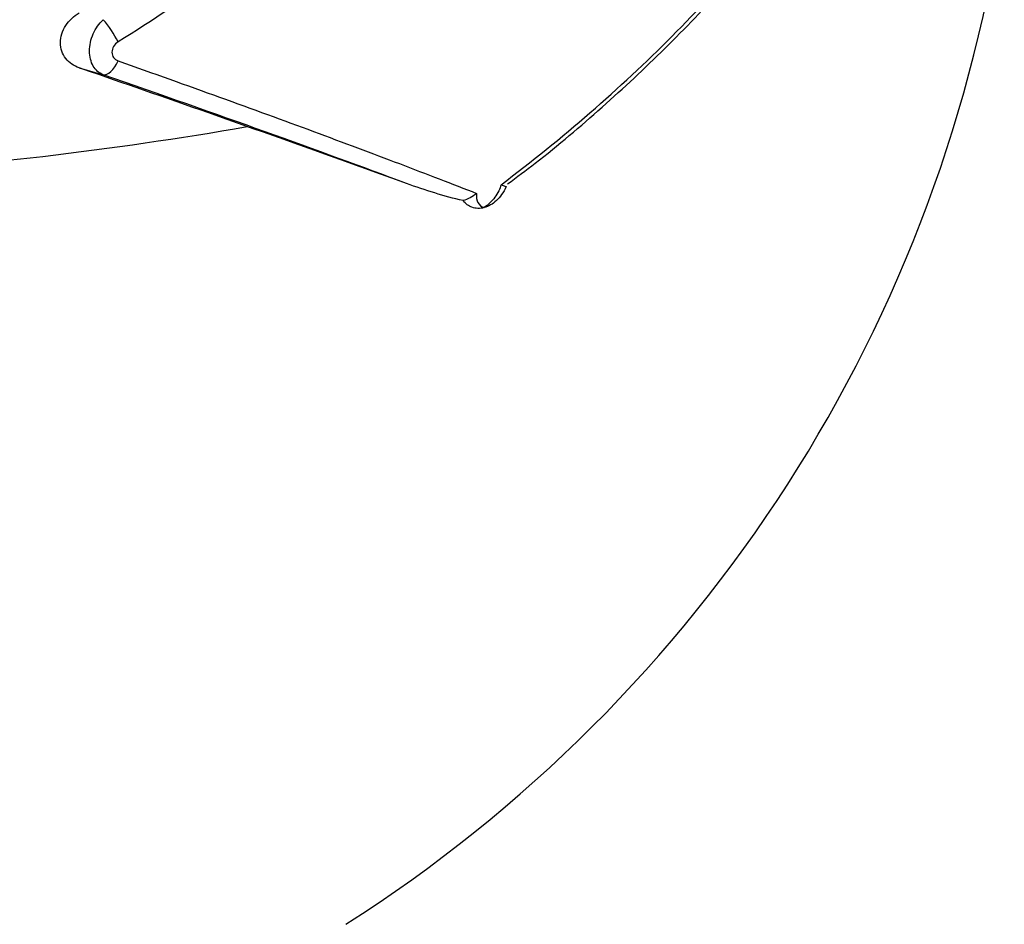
# Paper-space layout '_Dimétrica' of a CAD drawing. Header units: millimetres. Extents: x -479 to -79, y -521 to 177.
# Tile 12 of 20: x -258 to -213, y -398 to -357. Entities that reach past the tile are written whole.
import ezdxf

# ---------------------------------------------------------------- set-up
doc = ezdxf.new("R2010")
doc.units = ezdxf.units.MM

psp = doc.layouts.new('_Dimétrica')

# ---------------------------------------------------------------- linework, layer by layer
at = {"color": 7, "linetype": 'Continuous', "lineweight": 25}
psp.add_line((-255.449, -359.185), (-254.359, -359.498), dxfattribs=at)
at = {"color": 7, "linetype": 'Continuous', "lineweight": 25, "flags": 128}
psp.add_lwpolyline([(-254.359, -359.498), (-254.279, -359.502), (-254.193, -359.48), (-254.104, -359.431), (-254.012, -359.358), (-253.922, -359.263), (-253.836, -359.147), (-253.755, -359.014), (-253.683, -358.869)], dxfattribs=at)
at = {"color": 7, "linetype": 'Continuous', "lineweight": 25}
for centre, radius, start, end in [((-278.745, -342.451), 65.909, 302.47931, 352.0819), ((-257.862, -360.075), 4.66, 26.2726, 41.2618), ((-622.469, -1421.344), 1123.782, 70.134338, 70.937811)]:
    psp.add_arc(centre, radius, start, end, dxfattribs=at)
at = {"color": 8, "linetype": 'Continuous', "lineweight": 25}
psp.add_arc((-276.643, -196.446), 167.898, 273.48549, 279.88503, dxfattribs=at)
at = {"color": 7, "linetype": 'Continuous', "lineweight": 25}
for points, knots in [([(-237.414, -344.383), (-237.955, -345.008), (-238.517, -345.629), (-239.682, -346.864), (-240.285, -347.477), (-242.144, -349.293), (-243.449, -350.469), (-246.181, -352.755), (-247.612, -353.865), (-250.572, -356.001), (-252.106, -357.029), (-253.683, -358.013)], [0, 0, 0, 0, 0.125, 0.125, 0.25, 0.25, 0.5, 0.5, 0.75, 0.75, 1, 1, 1, 1]), ([(-236.303, -364.489), (-234.912, -363.44), (-233.565, -362.352), (-230.969, -360.1), (-229.73, -358.944), (-227.381, -356.587), (-226.269, -355.382), (-224.176, -352.929), (-223.198, -351.683), (-222.292, -350.423)], [0, 0, 0, 0, 0.25, 0.25, 0.5, 0.5, 0.75, 0.75, 1, 1, 1, 1]), ([(-236.005, -364.457), (-235.587, -364.145), (-234.087, -363.03), (-231.689, -360.979), (-228.822, -358.317), (-226.182, -355.539), (-224.02, -353.028), (-222.853, -351.424), (-222.397, -350.797)], [0, 0, 0, 0, 0.076377, 0.273573, 0.472036, 0.671506, 0.871658, 1, 1, 1, 1]), ([(-255.449, -359.185), (-255.569, -359.143), (-255.681, -359.087), (-255.886, -358.946), (-255.979, -358.859), (-256.132, -358.663), (-256.194, -358.55), (-256.278, -358.308), (-256.3, -358.179), (-256.301, -357.778), (-256.212, -357.505), (-255.903, -357.03), (-255.69, -356.834), (-255.449, -356.689)], [0, 0, 0, 0, 0.125, 0.125, 0.25, 0.25, 0.375, 0.375, 0.5, 0.5, 0.75, 0.75, 1, 1, 1, 1]), ([(-254.359, -359.498), (-254.452, -359.463), (-254.537, -359.413), (-254.69, -359.281), (-254.757, -359.199), (-254.865, -359.012), (-254.908, -358.904), (-254.965, -358.675), (-254.98, -358.551), (-254.98, -358.166), (-254.922, -357.897), (-254.703, -357.396), (-254.546, -357.173), (-254.359, -357.002)], [0, 0, 0, 0, 0.125, 0.125, 0.25, 0.25, 0.375, 0.375, 0.5, 0.5, 0.75, 0.75, 1, 1, 1, 1]), ([(-253.683, -358.013), (-253.764, -358.063), (-253.834, -358.131), (-253.935, -358.296), (-253.963, -358.389), (-253.963, -358.57), (-253.934, -358.656), (-253.834, -358.79), (-253.764, -358.84), (-253.683, -358.869)], [0, 0, 0, 0, 0.25, 0.25, 0.5, 0.5, 0.75, 0.75, 1, 1, 1, 1]), ([(-253.683, -358.869), (-252.1, -359.429), (-250.558, -359.981), (-247.599, -361.05), (-246.179, -361.568), (-243.458, -362.575), (-242.157, -363.062), (-240.297, -363.769), (-239.692, -364.001), (-238.522, -364.453), (-237.958, -364.672), (-237.414, -364.886)], [0, 0, 0, 0, 0.25, 0.25, 0.5, 0.5, 0.75, 0.75, 0.875, 0.875, 1, 1, 1, 1]), ([(-240.59, -364.436), (-242.568, -363.696), (-244.711, -362.913), (-249.304, -361.266), (-251.754, -360.402), (-254.359, -359.498)], [0, 0, 0, 0, 0.5, 0.5, 1, 1, 1, 1]), ([(-238.03, -365.208), (-238.46, -365.115), (-238.886, -364.997), (-239.739, -364.735), (-240.164, -364.59), (-240.59, -364.436)], [0, 0, 0, 0, 0.5, 0.5, 1, 1, 1, 1]), ([(-236.303, -364.489), (-236.344, -364.676), (-236.448, -364.876), (-236.719, -365.237), (-236.889, -365.401), (-237.069, -365.531)], [0, 0, 0, 0, 0.5, 0.5, 1, 1, 1, 1]), ([(-236.069, -364.57), (-236.128, -364.708), (-236.199, -364.83), (-236.353, -365.046), (-236.434, -365.136), (-236.516, -365.212)], [0, 0, 0, 0, 0.5, 0.5, 1, 1, 1, 1]), ([(-236.303, -364.489), (-236.229, -364.519), (-236.171, -364.544), (-236.09, -364.575), (-236.069, -364.58), (-236.069, -364.57)], [0, 0, 0, 0, 0.5, 0.5, 1, 1, 1, 1]), ([(-237.414, -364.886), (-237.437, -365.052), (-237.411, -365.194), (-237.288, -365.413), (-237.19, -365.49), (-237.069, -365.531)], [0, 0, 0, 0, 0.5, 0.5, 1, 1, 1, 1]), ([(-237.069, -365.531), (-237.165, -365.557), (-237.261, -365.569), (-237.45, -365.564), (-237.54, -365.546), (-237.627, -365.515)], [0, 0, 0, 0, 0.5, 0.5, 1, 1, 1, 1]), ([(-236.516, -365.212), (-236.601, -365.291), (-236.69, -365.357), (-236.876, -365.464), (-236.973, -365.505), (-237.069, -365.531)], [0, 0, 0, 0, 0.5, 0.5, 1, 1, 1, 1])]:
    psp.add_open_spline(points, degree=3, knots=knots, dxfattribs=at)
for points in [[(-237.414, -364.886), (-237.592, -365.032), (-237.807, -365.152), (-238.03, -365.208)], [(-237.627, -365.515), (-237.771, -365.462), (-237.914, -365.365), (-238.03, -365.208)]]:
    psp.add_open_spline(points, degree=3, dxfattribs=at)

doc.saveas('drawing.dxf')
